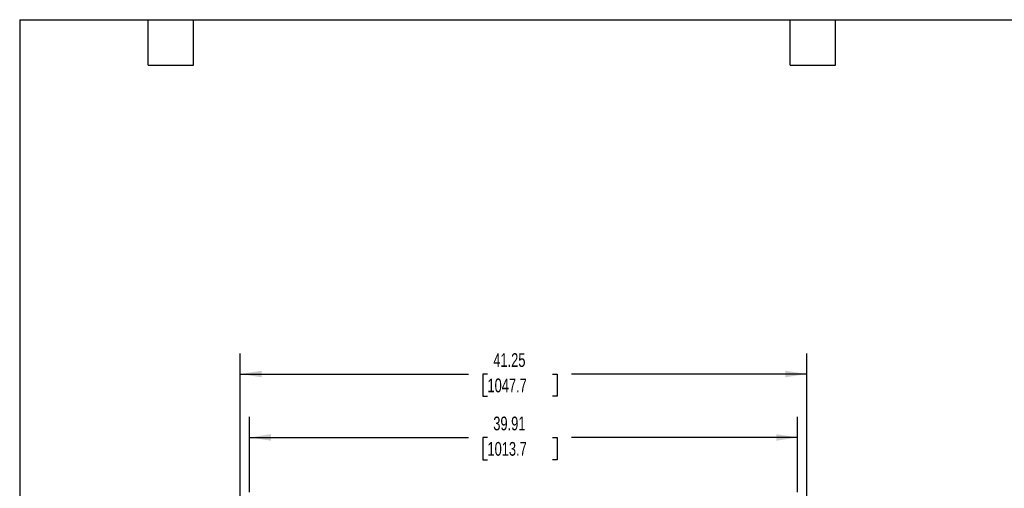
# Model space of a CAD drawing. Header units: inches. Extents: x 0.2 to 10.7, y 0.2 to 8.1.
# Tile 6 of 18: x 0.2 to 6.2, y 4.7 to 7.6. Entities that reach past the tile are written whole.
import ezdxf

# ---------------------------------------------------------------- set-up
doc = ezdxf.new("R2010")
doc.units = ezdxf.units.IN
doc.header["$MEASUREMENT"] = 0
doc.layers.add('DIMENSIONS', color=140, linetype='Continuous', lineweight=25)
doc.layers.add('TEXT', color=140, linetype='Continuous', lineweight=25)
doc.styles.add('SLDTEXTSTYLE0', font='TXT', dxfattribs={"width": 0.7})
doc.dimstyles.new('SLDDIMSTYLE0', dxfattribs={"dimtxt": 0.084961, "dimasz": 0.13, "dimexe": 0, "dimexo": 0.0625, "dimgap": 0.02124, "dimtad": 0, "dimtih": 1, "dimtoh": 1, "dimlfac": 12, "dimrnd": 1e-09, "dimzin": 12, "dimdsep": 46, "dimtxsty": 'SLDTEXTSTYLE0', "dimsah": 1, "dimcen": 0.09, "dimadec": 0, "dimazin": 3, "dimtfac": 1, "dimtofl": 0, "dimtmove": 0, "dimatfit": 3, "dimfxl": 0, "dimfrac": 2, "dimtolj": 1, "dimtzin": 12, "dimarcsym": 0})

# ---------------------------------------------------------------- blocks, each defined once
blk = doc.blocks.new('_D')
at = {"layer": 'DIMENSIONS'}
for p, q in [((1.6236, 4.6966), (1.6236, 5.1535)), ((4.9494, 4.6966), (4.9494, 5.1535)), ((1.6236, 5.0285), (2.9525, 5.0285)), ((3.0676, 5.0285), (3.0391, 5.0285)), ((3.0391, 5.0285), (3.0391, 4.8935)), ((3.4614, 5.0285), (3.49, 5.0285)), ((3.49, 5.0285), (3.49, 4.8935)), ((4.9494, 5.0285), (3.5766, 5.0285)), ((3.0391, 4.8935), (3.0676, 4.8935)), ((3.49, 4.8935), (3.4614, 4.8935))]:
    blk.add_line(p, q, dxfattribs=at)
for points in [[(1.6236, 5.0285), (1.7536, 5.0085), (1.7536, 5.0485)], [(4.9494, 5.0285), (4.8194, 5.0485), (4.8194, 5.0085)]]:
    blk.add_solid(points, dxfattribs=at)
at = {"layer": 'DIMENSIONS', "char_height": 0.08333, "attachment_point": 1, "style": 'SLDTEXTSTYLE0'}
for s, insert in [('39.91', (3.1029, 5.1549)), ('1013.7', (3.0676, 5.0009))]:
    blk.add_mtext(s, dxfattribs=dict(at, insert=insert))
blk = doc.blocks.new('_D_1')
at = {"layer": 'DIMENSIONS'}
for p, q in [((1.5678, 4.5112), (1.5678, 5.5382)), ((5.0051, 4.5112), (5.0051, 5.5382)), ((1.5678, 5.4132), (2.9525, 5.4132)), ((3.0676, 5.4132), (3.0391, 5.4132)), ((3.0391, 5.4132), (3.0391, 5.2782)), ((3.4614, 5.4132), (3.49, 5.4132)), ((3.49, 5.4132), (3.49, 5.2782)), ((5.0051, 5.4132), (3.5766, 5.4132)), ((3.0391, 5.2782), (3.0676, 5.2782)), ((3.49, 5.2782), (3.4614, 5.2782))]:
    blk.add_line(p, q, dxfattribs=at)
for points in [[(1.5678, 5.4132), (1.6978, 5.3932), (1.6978, 5.4332)], [(5.0051, 5.4132), (4.8751, 5.4332), (4.8751, 5.3932)]]:
    blk.add_solid(points, dxfattribs=at)
at = {"layer": 'DIMENSIONS', "char_height": 0.08333, "attachment_point": 1, "style": 'SLDTEXTSTYLE0'}
for s, insert in [('41.25', (3.1029, 5.5396)), ('1047.7', (3.0676, 5.3856))]:
    blk.add_mtext(s, dxfattribs=dict(at, insert=insert))

msp = doc.modelspace()

# ---------------------------------------------------------------- linework, layer by layer
at = {"layer": 'TEXT'}
for p, q in [((0.22917, 7.5625), (9.85417, 7.5625)), ((0.22917, 7.5625), (0.22917, 0.22917)), ((1.00833, 7.2875), (1.00833, 7.5625)), ((1.28333, 7.2875), (1.28333, 7.5625)), ((4.90417, 7.2875), (4.90417, 7.5625)), ((5.17917, 7.2875), (5.17917, 7.5625)), ((1.00833, 7.2875), (1.28333, 7.2875)), ((4.90417, 7.2875), (5.17917, 7.2875))]:
    msp.add_line(p, q, dxfattribs=at)

# ---------------------------------------------------------------- dimensions: what is measured, and where the dimension line sits
at = {"layer": 'DIMENSIONS'}
for base, p1, p2, picture, middle in [((5.00515, 5.41319), (1.56781, 4.46122), (5.00515, 4.46122), '_D_1', (3.26452, 5.41319)), ((1.62356, 5.02849), (4.9494, 4.64664), (1.62356, 4.64664), '_D', (3.26452, 5.02849))]:
    dim = msp.add_linear_dim(base=base, p1=p1, p2=p2, dimstyle='SLDDIMSTYLE0', dxfattribs=at)
    dim.commit()
    dim.dimension.update_dxf_attribs({"geometry": picture, "text_midpoint": middle, "dimtype": 160})

doc.saveas('drawing.dxf')
